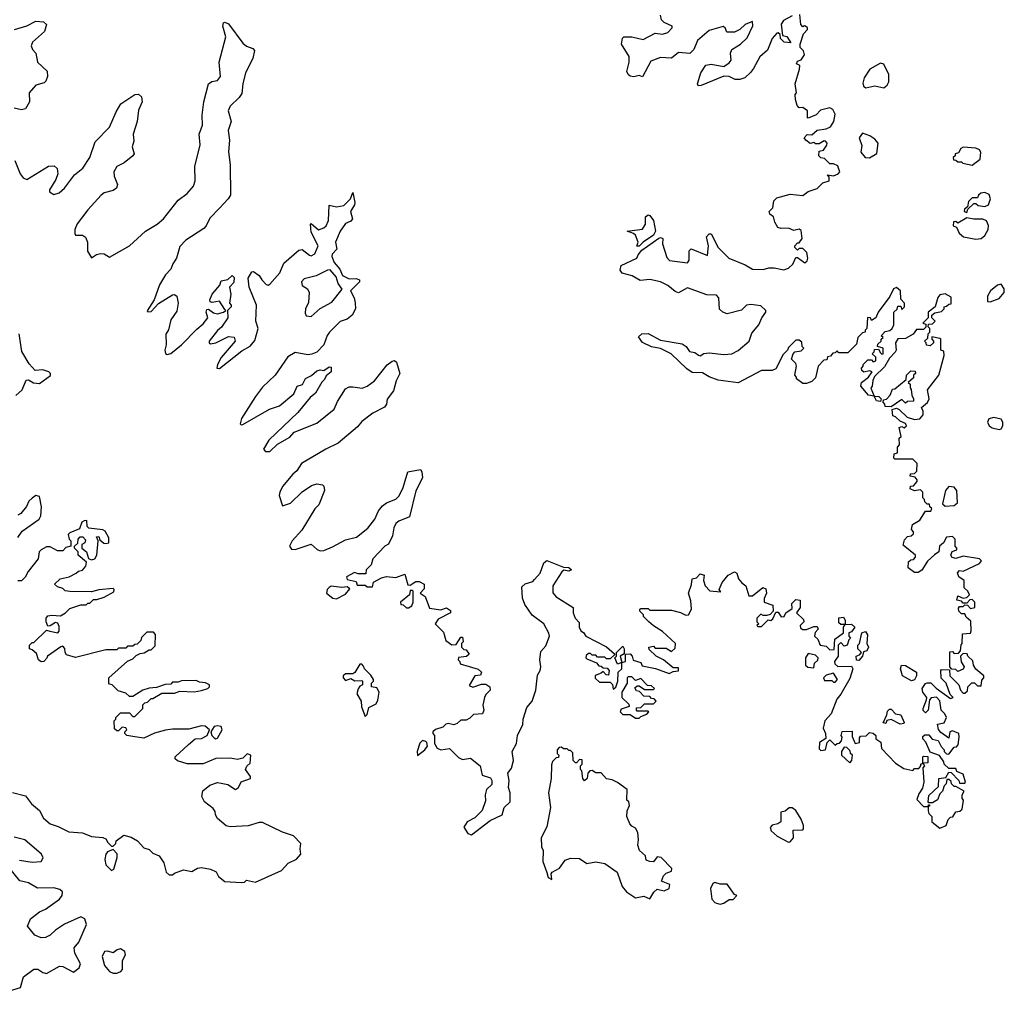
# Model space of a CAD drawing. Extents: x 2601477 to 2753313, y 449408 to 581029.
# Tile 121 of 203: x 2681486 to 2686953, y 471958 to 477360. Entities that reach past the tile are written whole.
import ezdxf

# ---------------------------------------------------------------- set-up
doc = ezdxf.new("R2010")
doc.units = 0

msp = doc.modelspace()

# ---------------------------------------------------------------- linework, layer by layer
at = {"layer": '0CON05XD'}
for points in [[(2685775, 477382.5), (2685726.7, 477355), (2685714, 477335), (2685721.7, 477271.7), (2685746.4, 477266.4), (2685768.3, 477231.7), (2685730, 477235), (2685710, 477255), (2685708.3, 477278.3), (2685697.5, 477287.5), (2685690, 477285), (2685664, 477255), (2685638.8, 477191.2), (2685595, 477153.3), (2685561.2, 477088.8), (2685543.2, 477066.8), (2685512.5, 477037.5), (2685485, 477027.5), (2685458.8, 477028.8), (2685425, 477044), (2685395, 477047.5), (2685270, 476995), (2685253.3, 476993.3), (2685250, 477005), (2685268.8, 477065), (2685295, 477108), (2685325, 477114), (2685395, 477101.2), (2685425, 477120), (2685436.2, 477135), (2685433.8, 477175), (2685441.2, 477195), (2685488.8, 477225), (2685525, 477258.8), (2685556.2, 477326.2), (2685555, 477350), (2685515, 477333.8), (2685484.3, 477305.7), (2685455, 477290.8), (2685411.7, 477291.7), (2685402.5, 477315), (2685393, 477323), (2685315, 477300.8), (2685249.2, 477245), (2685230, 477195), (2685206.8, 477173.2), (2685145, 477177.5), (2685105, 477147.1), (2685045, 477150), (2684990, 477130), (2684945, 477042.5), (2684925, 477050), (2684896.2, 477043.8), (2684875, 477046.9), (2684864.4, 477055), (2684858.1, 477071.9), (2684870, 477125), (2684870, 477155), (2684827.5, 477225), (2684833, 477257), (2684840, 477265), (2684885, 477265.7), (2684948.8, 477251.2), (2685014.4, 477285.6), (2685055, 477280), (2685085, 477289.2), (2685108.8, 477315), (2685108.8, 477325), (2685065.4, 477345.4), (2685050.3, 477360.3), (2685043.8, 477385)], [(2685079.4, 476039.4), (2685095, 476022.9), (2685195, 476010), (2685204, 476025), (2685203.9, 476076.1), (2685215, 476086.7), (2685305, 476050), (2685310, 476105), (2685300, 476155), (2685315, 476170), (2685325, 476170), (2685363.8, 476095), (2685423.8, 476035), (2685515, 475998.8), (2685555, 475974), (2685615, 475972), (2685645, 475981.2), (2685675, 475981.2), (2685729.3, 475970.7), (2685755, 475980), (2685778.3, 476001.7), (2685795, 476040), (2685805, 476040), (2685845, 476010), (2685858.3, 476021.7), (2685862.5, 476035), (2685857, 476067), (2685835, 476090), (2685815, 476090), (2685805, 476080), (2685790, 476095), (2685790, 476105), (2685805, 476120), (2685815, 476120), (2685830, 476145), (2685825, 476190), (2685815, 476196.7), (2685785, 476190), (2685755, 476202.5), (2685715, 476200), (2685696.4, 476206.4), (2685678.8, 476235), (2685672.5, 476265), (2685650.7, 476280.7), (2685647.5, 476295), (2685667.5, 476315), (2685673.3, 476355), (2685689.3, 476370.7), (2685765, 476391.2), (2685835, 476383.3), (2685865, 476406.7), (2685915, 476422.5), (2685946.4, 476453.6), (2685980, 476465), (2685980, 476485), (2685971.7, 476498.3), (2686005, 476492.5), (2686030, 476505), (2686040, 476515), (2686032.5, 476535), (2686028.3, 476548.3), (2686005, 476560), (2685985, 476560), (2685955, 476590), (2685935, 476592.5), (2685924.1, 476604.1), (2685925, 476630), (2685950, 476635), (2685967, 476663), (2685970, 476675), (2685960, 476685), (2685953, 476687), (2685925, 476670), (2685905, 476670), (2685895, 476677.5), (2685875, 476672.5), (2685850.7, 476690.7), (2685842.5, 476705), (2685858.3, 476721.7), (2685885, 476720), (2685915, 476747.5), (2685965, 476753.3), (2685987.5, 476765), (2686007.5, 476795), (2686013.3, 476835), (2686001.7, 476861.7), (2685985, 476870), (2685933, 476857), (2685908.3, 476831.7), (2685865, 476812.5), (2685860, 476815), (2685860, 476855), (2685835, 476872.5), (2685815, 476870), (2685803, 476883), (2685793, 476917), (2685792.5, 476945), (2685800, 476955), (2685792.5, 477005), (2685816.7, 477085), (2685817.5, 477105), (2685800, 477115), (2685805, 477130), (2685825, 477137.5), (2685843.3, 477165), (2685838.3, 477188.3), (2685820, 477205), (2685820, 477225), (2685838.3, 477281.7), (2685860, 477305), (2685860, 477315), (2685850, 477325), (2685843, 477327), (2685835, 477320), (2685823, 477333), (2685818.3, 477388.3)], [(2681456.2, 477306.2), (2681525, 477326.7), (2681575, 477352.2), (2681618.3, 477348.3), (2681634.2, 477334.2), (2681623.3, 477295), (2681557.8, 477235), (2681550, 477215), (2681557.1, 477195), (2681575.7, 477175), (2681584.6, 477124.6), (2681637.8, 477075), (2681639.5, 477045), (2681631.5, 477018.5), (2681621.2, 477008.8), (2681575, 476996.4), (2681538.1, 476955), (2681540, 476905), (2681518.6, 476865), (2681495, 476859.6), (2681455, 476868.8)], [(2681459.1, 476579.1), (2681488.2, 476505), (2681505, 476481.4), (2681525, 476471.9), (2681645, 476547.5), (2681678.1, 476548.1), (2681693.1, 476533.1), (2681697.5, 476505), (2681687.4, 476472.6), (2681651.4, 476415), (2681651.9, 476405), (2681675, 476389.1), (2681705, 476398.1), (2681735.3, 476424.7), (2681790.9, 476499.1), (2681836.5, 476535), (2681874.4, 476595), (2681905, 476682), (2681985, 476764.2), (2682021.2, 476848.8), (2682047.6, 476892.4), (2682125, 476944.4), (2682145, 476947.1), (2682161.9, 476931.9), (2682165.6, 476905), (2682145, 476857.5), (2682138.6, 476795), (2682115.5, 476725), (2682118.8, 476685), (2682110, 476655), (2682120.8, 476615), (2682115, 476604.2), (2682065.5, 476564.5), (2682024.4, 476545), (2682009.4, 476515), (2682010.3, 476490.3), (2682028.6, 476445), (2682024.2, 476425), (2682005, 476411.4), (2681955, 476399.4), (2681938.1, 476385), (2681865, 476304), (2681805, 476225.6), (2681792.7, 476195), (2681792.3, 476172.3), (2681795, 476164), (2681835, 476164.3), (2681851.7, 476151.7), (2681861.9, 476125), (2681861.9, 476075), (2681885, 476037.5), (2681913.1, 476056.9), (2681935, 476062.5), (2681955, 476060), (2681985, 476042), (2682095, 476104.3), (2682183.6, 476186.4), (2682250, 476225), (2682285, 476254), (2682365, 476358), (2682415, 476394.2), (2682450.8, 476435), (2682459.4, 476465), (2682459.1, 476545), (2682487.8, 476665), (2682482.2, 476725), (2682501.5, 476775), (2682499.3, 476830.7), (2682509.1, 476905), (2682534, 477005), (2682553, 477017), (2682585, 477022), (2682600, 477045), (2682593.5, 477125), (2682630.8, 477265), (2682613.8, 477325), (2682617, 477343), (2682625, 477346.7), (2682645, 477336.7), (2682725, 477230), (2682745, 477214.2), (2682780.7, 477200.7), (2682789.3, 477189.3), (2682780.6, 477145), (2682740.5, 477065), (2682725.6, 477005), (2682719.8, 476950.2), (2682705, 476927.5), (2682655, 476879.2), (2682643.6, 476855), (2682660.8, 476795), (2682644.4, 476745), (2682651.7, 476691.7), (2682644.5, 476625.5), (2682654.5, 476555), (2682655.6, 476385), (2682644.2, 476365), (2682595, 476312.5), (2682542.4, 476257.6), (2682521.9, 476215), (2682508.9, 476201.1), (2682408, 476135), (2682375, 476100), (2682355.8, 476035), (2682335.8, 476005), (2682325.6, 475974.4), (2682295, 475943.8), (2682262.7, 475887.3), (2682232, 475805), (2682194, 475744), (2682197.5, 475737.5), (2682215, 475738.8), (2682255.8, 475784.2), (2682335, 475831.2), (2682345, 475833.3), (2682358.8, 475825), (2682365.8, 475785), (2682358.3, 475741.7), (2682325, 475693.3), (2682311.7, 475638.3), (2682297, 475613), (2682300, 475555), (2682292, 475525), (2682296.4, 475506.4), (2682305, 475500), (2682325, 475506.2), (2682385, 475554.2), (2682468.9, 475641.1), (2682505, 475670), (2682530, 475705), (2682521.2, 475735), (2682525, 475750), (2682535, 475752.5), (2682561.7, 475731.7), (2682585, 475726.2), (2682617.5, 475735), (2682630, 475745), (2682625, 475750), (2682595, 475797.5), (2682555, 475790), (2682543.8, 475793.8), (2682541.2, 475805), (2682554.5, 475835.5), (2682596.7, 475885), (2682605, 475910), (2682642.5, 475917.5), (2682665, 475940), (2682677.5, 475927.5), (2682675, 475900), (2682650, 475875), (2682658.8, 475835), (2682650, 475785), (2682660, 475775), (2682660, 475765), (2682640, 475745), (2682642, 475705), (2682607.3, 475652.7), (2682585, 475633.8), (2682538.8, 475575), (2682537.5, 475565), (2682545, 475560), (2682575, 475566.2), (2682645, 475601.2), (2682676.2, 475596.2), (2682682.5, 475575), (2682605, 475483.3), (2682583.8, 475445), (2682580, 475425), (2682595, 475423.3), (2682719.3, 475520.7), (2682765, 475546), (2682791.7, 475578.3), (2682810.8, 475645), (2682798, 475685), (2682800, 475775), (2682760.8, 475875), (2682754, 475925), (2682775, 475960), (2682785, 475962.5), (2682815, 475940), (2682831.2, 475915), (2682855, 475888.8), (2682865, 475886.2), (2682875, 475892), (2682930.6, 475955), (2682952.9, 476007.1), (2683035, 476080.8), (2683055, 476084), (2683095, 476051.4), (2683105, 476049.4), (2683125, 476059.2), (2683143.8, 476105), (2683105, 476180), (2683100, 476225), (2683105, 476227.5), (2683145, 476193.3), (2683175.5, 476204.5), (2683187.1, 476215), (2683200.6, 476245), (2683205, 476330), (2683245, 476320), (2683285, 476328.8), (2683323.3, 476365), (2683335, 476400), (2683346, 476345), (2683345, 476332.5), (2683323.3, 476295), (2683333.8, 476255), (2683325, 476241.2), (2683295, 476228.8), (2683265, 476186.2), (2683240, 476125), (2683246.2, 476085), (2683221.7, 476058.3), (2683218.8, 476045), (2683231.4, 476011.4), (2683263.8, 475975), (2683279.2, 475939.2), (2683315, 475921.2), (2683355, 475923.3), (2683372.5, 475915), (2683372.5, 475905), (2683322.5, 475855), (2683344, 475815), (2683348.3, 475788.3), (2683350, 475755), (2683331.2, 475718.8), (2683305, 475697.5), (2683265, 475684), (2683205.8, 475625), (2683193.5, 475606.5), (2683175.5, 475554.5), (2683135.6, 475514.4), (2683108.5, 475501.5), (2683085, 475498.9), (2683015, 475511.9), (2682975, 475487.5), (2682904.4, 475385.6), (2682835, 475318.8), (2682795, 475268), (2682716.7, 475145), (2682710, 475115), (2682715, 475110), (2682725, 475112.5), (2682872.5, 475197.5), (2682928.8, 475215), (2683008.1, 475281.9), (2683027.5, 475325), (2683056.4, 475333.6), (2683073.4, 475366.6), (2683106.8, 475383.2), (2683135, 475410), (2683155, 475416), (2683175, 475412.5), (2683205, 475432.5), (2683215, 475430), (2683216.2, 475405), (2683188.3, 475381.7), (2683178, 475362), (2683163.3, 475346.7), (2683128.8, 475285), (2683098.3, 475261.7), (2683031.2, 475178.8), (2682869.2, 475025), (2682838.8, 474975), (2682851.2, 474961.2), (2682875, 474962.5), (2682918.2, 475001.8), (2682985, 475040.8), (2683010.5, 475069.5), (2683135, 475120), (2683233, 475197), (2683249.7, 475240.3), (2683295, 475310), (2683315, 475320), (2683335, 475321.4), (2683387, 475313), (2683415, 475324.2), (2683455.8, 475355), (2683527.2, 475442.8), (2683555, 475464), (2683567.5, 475467.5), (2683578, 475458), (2683597.5, 475395), (2683575.7, 475355), (2683561.5, 475298.5), (2683527, 475253)], [(2686285, 476982.5), (2686303, 476997), (2686312.5, 477015), (2686312.5, 477055), (2686285, 477112.5), (2686265, 477118), (2686206, 477085), (2686175, 477036.7), (2686167, 477007), (2686171.7, 476991.7), (2686185, 476982.5), (2686235, 476992.5), (2686285, 476982.5)], [(2686205, 476593.3), (2686245, 476617.5), (2686252.5, 476675), (2686235, 476696.7), (2686206.1, 476716.1), (2686165, 476730), (2686147.5, 476705), (2686161.7, 476661.7), (2686157.5, 476625), (2686180, 476595), (2686205, 476593.3)], [(2686775, 476552.5), (2686820, 476585), (2686822.5, 476625), (2686815, 476636.7), (2686795, 476647.5), (2686725, 476652.5), (2686712.5, 476645), (2686698.3, 476621.7), (2686680, 476615), (2686680, 476605), (2686670, 476595), (2686671.7, 476581.7), (2686685, 476580), (2686695, 476570), (2686715, 476570), (2686723, 476563), (2686775, 476552.5)], [(2686745, 476290), (2686751.7, 476308.3), (2686785, 476340), (2686795, 476340), (2686808.3, 476328.3), (2686845, 476323.3), (2686865, 476332.5), (2686876, 476366), (2686869.3, 476389.3), (2686845, 476400), (2686823.6, 476396.4), (2686810, 476385), (2686805, 476370), (2686775, 476370), (2686755, 476350), (2686748.3, 476321.7), (2686733, 476307), (2686730, 476295), (2686745, 476290)], [(2684925, 476102.5), (2684912.5, 476102.5), (2684920, 476125), (2684905, 476162.5), (2684895, 476172.5), (2684860, 476185), (2684945, 476197.5), (2684960, 476225), (2684961.2, 476265), (2684975, 476276.7), (2684985, 476273.3), (2685006.2, 476245), (2685016.7, 476185), (2685006, 476164), (2684947.5, 476125), (2684925, 476102.5)], [(2686795, 476141.4), (2686825, 476144.4), (2686845, 476161.4), (2686864.3, 476195), (2686865, 476217.5), (2686853.6, 476243.6), (2686835, 476252.5), (2686785, 476252.5), (2686745, 476260), (2686695, 476230), (2686685, 476240), (2686671.7, 476238.3), (2686670, 476215), (2686688.3, 476208.3), (2686703.3, 476175), (2686727.5, 476155), (2686795, 476141.4)], [(2686506.7, 473125), (2686498.8, 473091.2), (2686479.3, 473060.7), (2686468.3, 473028.3), (2686505, 472990), (2686530, 472990), (2686531.7, 472998.3), (2686538.3, 472998.3), (2686538.3, 472991.7), (2686530, 472990), (2686530, 472965), (2686535, 472950), (2686550, 472935), (2686550, 472905), (2686595, 472870), (2686630, 472885), (2686641.7, 472918.3), (2686655, 472930), (2686668.3, 472931.7), (2686685, 472960), (2686707, 472963), (2686720, 472975), (2686727.5, 473025), (2686720, 473035), (2686720, 473055), (2686730, 473075), (2686685, 473100), (2686675, 473100), (2686660, 473115), (2686658.3, 473128.3), (2686645, 473140), (2686635, 473140), (2686630, 473115), (2686620, 473105), (2686610, 473075), (2686595, 473060), (2686583, 473027), (2686555, 473010), (2686535, 473010), (2686530, 473015), (2686535, 473050), (2686588.3, 473101.7), (2686590, 473145), (2686628.3, 473151.7), (2686645, 473180), (2686658.3, 473178.3), (2686700, 473135), (2686705, 473120), (2686735, 473120), (2686737.5, 473125), (2686725, 473170), (2686690, 473185), (2686685, 473200), (2686645, 473200), (2686620, 473225), (2686618.3, 473238.3), (2686593, 473273), (2686541.7, 473291.7), (2686517, 473347), (2686500, 473365), (2686501.7, 473378.3), (2686512.5, 473387.5), (2686535, 473387.5), (2686553, 473363), (2686586.4, 473356.4), (2686603, 473323), (2686620, 473305), (2686620, 473295), (2686631.7, 473281.7), (2686645, 473280), (2686675, 473320), (2686688.3, 473321.7), (2686697.5, 473332.5), (2686702.5, 473375), (2686700, 473395), (2686665, 473410), (2686650, 473405), (2686645, 473370), (2686600.7, 473400.7), (2686588.3, 473418.3), (2686583, 473447), (2686620, 473455), (2686632.5, 473485), (2686622.5, 473505), (2686602.5, 473525), (2686596, 473576), (2686576.4, 473596.4), (2686547.5, 473592.5), (2686538.3, 473581.7), (2686530, 473525), (2686515, 473510), (2686503, 473523), (2686502.5, 473535), (2686521.7, 473581.7), (2686522.5, 473595), (2686500, 473625), (2686497.5, 473645), (2686515, 473672.5), (2686525, 473677.5), (2686545, 473677.5), (2686575, 473647.5), (2686655, 473590), (2686670, 473595), (2686652.5, 473612.5), (2686630, 473675), (2686603, 473703), (2686600, 473745), (2686605, 473750), (2686648.3, 473748.3), (2686650, 473715), (2686700, 473665), (2686710, 473635), (2686725, 473620), (2686735, 473620), (2686748.3, 473631.7), (2686750, 473655), (2686773, 473677), (2686787, 473677), (2686805, 473660), (2686825, 473660), (2686828.3, 473691.7), (2686840, 473705), (2686840, 473715), (2686795, 473752.5), (2686782.5, 473775), (2686778.3, 473798.3), (2686750, 473825), (2686747, 473837), (2686725, 473840), (2686710, 473825), (2686713, 473793), (2686730, 473765), (2686725, 473752.5), (2686695, 473740), (2686685, 473750), (2686661.7, 473751.7), (2686650, 473765), (2686651.7, 473848.3), (2686665, 473850), (2686675, 473840), (2686698.3, 473841.7), (2686710, 473855), (2686713, 473887), (2686720, 473895), (2686721.7, 473948.3), (2686765, 473952.5), (2686770, 473965), (2686768.3, 474018.3), (2686741.7, 474041.7), (2686735, 474060), (2686715, 474060), (2686700, 474075), (2686698.3, 474091.7), (2686705, 474100), (2686725, 474100), (2686735, 474110), (2686748.3, 474108.3), (2686765, 474090), (2686790, 474095), (2686790, 474125), (2686775, 474140), (2686761.7, 474138.3), (2686745, 474120), (2686725, 474120), (2686715, 474130), (2686690, 474135), (2686695, 474160), (2686725, 474147.5), (2686745, 474150), (2686760, 474165), (2686750, 474185), (2686730, 474205), (2686730, 474245), (2686700, 474265), (2686692.5, 474287.5), (2686705, 474300), (2686725, 474297.5), (2686815, 474340), (2686827.5, 474355), (2686816.1, 474366.1), (2686725, 474380), (2686685, 474367.5), (2686663.6, 474373.6), (2686656.7, 474385), (2686663.3, 474406.7), (2686690, 474415), (2686690, 474425), (2686680, 474435), (2686680, 474475), (2686665, 474490), (2686632.5, 474485), (2686616.4, 474453.6), (2686593.8, 474436.2), (2686590, 474405), (2686565, 474387.5), (2686527, 474353), (2686495, 474302.5), (2686475, 474290), (2686455, 474290), (2686420, 474315), (2686421.7, 474348.3), (2686435, 474360), (2686448.3, 474361.7), (2686460, 474375), (2686460, 474385), (2686391.7, 474441.7), (2686398.3, 474471.7), (2686415, 474490), (2686437, 474493), (2686450, 474505), (2686450, 474515), (2686438.3, 474528.3), (2686443.6, 474556.4), (2686485, 474580), (2686515, 474630), (2686545, 474630), (2686550, 474645), (2686540, 474655), (2686538.3, 474668.3), (2686525, 474670), (2686511.7, 474681.7), (2686510, 474695), (2686500, 474705), (2686500, 474735), (2686488.3, 474748.3), (2686455, 474742.5), (2686430, 474755), (2686431.7, 474768.3), (2686448.3, 474771.7), (2686470, 474795), (2686470, 474805), (2686458.3, 474818.3), (2686430, 474825), (2686431.7, 474838.3), (2686455, 474840), (2686468.3, 474851.7), (2686470, 474895), (2686445, 474920), (2686345, 474920), (2686340, 474925), (2686341.7, 474948.3), (2686360, 474955), (2686360, 474985), (2686371.7, 474998.3), (2686370, 475035), (2686380, 475045), (2686370, 475095), (2686385, 475100), (2686397, 475093), (2686410, 475105), (2686405, 475117.5), (2686375, 475130), (2686350, 475155), (2686335, 475160), (2686330, 475195), (2686355, 475202.5), (2686370, 475195), (2686413, 475153), (2686455, 475138.8), (2686485, 475143.3), (2686503.3, 475165), (2686503.3, 475185), (2686493.3, 475206.7), (2686525.9, 475234.1), (2686536.1, 475253.9), (2686527.5, 475305), (2686590, 475385), (2686620, 475495), (2686618.3, 475518.3), (2686600, 475525), (2686600, 475585), (2686595, 475590), (2686551.7, 475598.3), (2686550, 475585), (2686560, 475575), (2686560, 475565), (2686541.7, 475548.3), (2686521.7, 475551.7), (2686520, 475565), (2686510, 475575), (2686528.3, 475591.7), (2686530, 475615), (2686540, 475625), (2686540, 475645), (2686530, 475655), (2686531.7, 475668.3), (2686555, 475670), (2686570, 475685), (2686550, 475705), (2686551.7, 475718.3), (2686568.3, 475731.7), (2686605, 475740), (2686620, 475755), (2686620, 475765), (2686631.7, 475768.3), (2686645, 475780), (2686658.3, 475781.7), (2686658.3, 475818.3), (2686625, 475837.5), (2686595, 475832.5), (2686583.6, 475816.4), (2686570, 475765), (2686530, 475735), (2686530, 475705), (2686500, 475675), (2686518.3, 475668.3), (2686518.3, 475651.7), (2686505, 475640), (2686465, 475640), (2686446.7, 475613.3), (2686405, 475590), (2686361.7, 475588.3), (2686350, 475565), (2686352.5, 475525), (2686347, 475513), (2686315, 475480), (2686288.3, 475431.7), (2686231.7, 475378.3), (2686223, 475357), (2686220, 475325), (2686213, 475313), (2686230, 475270), (2686257, 475267), (2686270, 475255), (2686265, 475240), (2686243.6, 475243.6), (2686230, 475270), (2686200, 475275), (2686157.5, 475325), (2686160, 475345), (2686200, 475375), (2686220, 475405), (2686205, 475410), (2686173, 475403), (2686161.7, 475411.7), (2686160, 475425), (2686170, 475435), (2686170, 475445), (2686195, 475470), (2686215, 475470), (2686225, 475460), (2686240, 475465), (2686240, 475485), (2686220, 475505), (2686230, 475515), (2686231.7, 475528.3), (2686255, 475530), (2686265, 475510), (2686273, 475503), (2686280, 475505), (2686280, 475535), (2686250, 475545), (2686251.7, 475558.3), (2686270, 475575), (2686270, 475585), (2686280, 475595), (2686270, 475605), (2686291.7, 475628.3), (2686317, 475633), (2686330, 475645), (2686340, 475665), (2686340, 475735), (2686358.3, 475751.7), (2686361.7, 475768.3), (2686378.3, 475768.3), (2686385, 475750), (2686400, 475765), (2686400, 475785), (2686378.3, 475808.3), (2686377.5, 475855), (2686355, 475872.5), (2686337.5, 475865), (2686317, 475823), (2686253.8, 475735), (2686240, 475705), (2686215, 475690), (2686210, 475705), (2686193.6, 475706.4), (2686190, 475645), (2686180, 475635), (2686180, 475625), (2686165, 475620), (2686140, 475595), (2686131.7, 475558.3), (2686120, 475545), (2686085, 475510), (2686035, 475510), (2686025, 475520), (2686015, 475510), (2686001.7, 475508.3), (2685988.3, 475491.7), (2685971.7, 475488.3), (2685968.3, 475471.7), (2685951.7, 475468.3), (2685920, 475435), (2685905, 475370), (2685885, 475350), (2685855, 475340), (2685835, 475340), (2685800, 475365), (2685800, 475375), (2685790, 475385), (2685800, 475435), (2685795, 475450), (2685772.5, 475475), (2685780, 475505), (2685790, 475515), (2685825, 475520), (2685840, 475535), (2685830, 475545), (2685828.3, 475568.3), (2685815, 475580), (2685795, 475580), (2685755, 475540), (2685750, 475525), (2685725, 475500), (2685685, 475420), (2685665, 475412.5), (2685605, 475411.2), (2685475, 475343.3), (2685365, 475358.8), (2685315, 475376.7), (2685278.3, 475398.3), (2685220.5, 475400.5), (2685190.5, 475420.5), (2685104.1, 475504.1), (2685045, 475533.3), (2684993.6, 475543.6), (2684945, 475567.5), (2684921.7, 475598.3), (2684940, 475615), (2684975, 475616.7), (2685045, 475580), (2685165, 475560), (2685187.5, 475545), (2685205, 475517.5), (2685235, 475511.2), (2685255, 475496.7), (2685265, 475493.8), (2685283.9, 475506.1), (2685315, 475510), (2685395, 475500), (2685440, 475505), (2685475, 475523.3), (2685535.8, 475574.2), (2685551.7, 475618.3), (2685590, 475665), (2685606.4, 475703.6), (2685630, 475735), (2685630, 475745), (2685601.7, 475771.7), (2685545, 475778.8), (2685522.5, 475775), (2685493.9, 475746.1), (2685415, 475726.2), (2685390, 475735), (2685371.7, 475751.7), (2685367.5, 475815), (2685355, 475830), (2685301.7, 475831.7), (2685195, 475871.4), (2685143.9, 475843.9), (2685125, 475850), (2685085, 475884), (2685043.3, 475905), (2684985, 475916.9), (2684931.7, 475911.7), (2684886.6, 475936.6), (2684832, 475952), (2684819.3, 475969.3), (2684826, 475994), (2684912.5, 476035), (2684920, 476055), (2684940.5, 476079.5), (2685035, 476146.7), (2685045, 476150), (2685057.5, 476145), (2685056, 476115), (2685079.4, 476039.4)], [(2683105, 475712.5), (2683154.5, 475755.5), (2683218.6, 475791.4), (2683277, 475863), (2683254.2, 475895), (2683242.5, 475932.5), (2683210, 475970), (2683195, 475968.6), (2683132.4, 475937.6), (2683065, 475920.8), (2683050.8, 475905), (2683054.4, 475884.4), (2683083.8, 475865), (2683094, 475845), (2683090.3, 475789.7), (2683072.5, 475755), (2683070.3, 475730.3), (2683077.5, 475715), (2683105, 475712.5)], [(2686875, 475792.5), (2686925, 475812.5), (2686953.3, 475845), (2686952, 475865), (2686935, 475891.2), (2686915, 475886.2), (2686877.5, 475855), (2686860, 475825), (2686860, 475795), (2686875, 475792.5)], [(2681465, 475272.5), (2681500, 475305), (2681521.7, 475358.3), (2681535, 475360), (2681563, 475343), (2681595, 475340), (2681656.1, 475383.9), (2681657.5, 475395), (2681647.5, 475405), (2681615, 475415.8), (2681571.7, 475411.7), (2681539.3, 475449.3), (2681497.8, 475517.8), (2681482.5, 475615)], [(2686325, 475210), (2686291.7, 475211.7), (2686290, 475225), (2686280, 475235), (2686281.7, 475248.3), (2686298.3, 475251.7), (2686320, 475275), (2686331.7, 475308.3), (2686345, 475310), (2686408.3, 475361.7), (2686410, 475385), (2686435, 475410), (2686458.3, 475408.3), (2686460, 475395), (2686450, 475385), (2686448.3, 475371.7), (2686420, 475345), (2686430, 475335), (2686430, 475315), (2686437, 475307), (2686440, 475275), (2686450, 475255), (2686448.3, 475241.7), (2686415, 475240), (2686405, 475230), (2686385, 475250), (2686325, 475210)], [(2683527, 475253), (2683522, 475225), (2683512, 475208), (2683446.7, 475175), (2683385, 475128.8), (2683362.1, 475097.9), (2683255, 475008), (2683185, 474975.5), (2683050.8, 474895), (2683025.5, 474854.5), (2683002, 474835), (2682945, 474767.5), (2682930, 474735), (2682927, 474717), (2682945, 474660), (2682990, 474675), (2683055, 474737.5), (2683106.4, 474773.6), (2683135, 474782.5), (2683167, 474777), (2683175, 474770), (2683177.5, 474745), (2683147.5, 474665), (2683125, 474643.3), (2683053.3, 474525), (2682998.8, 474465), (2682983.3, 474435), (2682995, 474420), (2683015, 474416.7), (2683105, 474447.5), (2683137, 474417), (2683155, 474410), (2683175, 474412), (2683222, 474432), (2683295, 474470.8), (2683356.7, 474485), (2683418.8, 474535), (2683458.6, 474585), (2683478.5, 474631.5), (2683500.3, 474659.7), (2683523, 474677), (2683575, 474697.5), (2683592.9, 474715), (2683615, 474762.5), (2683640.7, 474849.3), (2683711.7, 474861.7), (2683719.3, 474849.3), (2683723.3, 474815), (2683685, 474742.5), (2683650.5, 474599.5), (2683591.2, 474575), (2683575, 474561.2), (2683563.2, 474536.8), (2683556, 474494), (2683533.3, 474446.7), (2683513.3, 474435), (2683446.7, 474365), (2683437.5, 474332.5), (2683410, 474305), (2683408.3, 474281.7), (2683365, 474282.5), (2683345, 474290), (2683300, 474265), (2683305, 474250), (2683355, 474240), (2683360, 474220), (2683405, 474220), (2683415, 474210), (2683445, 474210), (2683450, 474235), (2683495, 474260), (2683523.3, 474266.7), (2683575, 474262.5), (2683625, 474280), (2683641.7, 474221.7), (2683655, 474220), (2683665, 474227.5), (2683685, 474240), (2683705, 474240), (2683732.5, 474225), (2683731.7, 474198.3), (2683710, 474175), (2683737, 474157), (2683761.7, 474091.7), (2683825, 474082.5), (2683855, 474092.5), (2683878.3, 474078.3), (2683877.5, 474065), (2683809.3, 474030.7), (2683793.3, 474005), (2683838.3, 473958.3), (2683852.7, 473912.7), (2683885, 473887.5), (2683910, 473890), (2683935, 473930), (2683945, 473930), (2683947.5, 473905), (2683940, 473895), (2683940, 473875), (2683951.7, 473861.7), (2683965, 473860), (2683982.5, 473835), (2683967, 473823), (2683921.7, 473818.3), (2683920, 473805), (2683930, 473795), (2683931.7, 473781.7), (2684031.7, 473751.7), (2684050, 473735), (2684045, 473720), (2684013.6, 473716.4), (2683981.7, 473661.7), (2684003, 473653), (2684050.7, 473669.3), (2684075, 473670), (2684096.7, 473655), (2684097.5, 473635), (2684075, 473612.5), (2684066.7, 473595), (2684057, 473553), (2684062.5, 473525), (2684056.4, 473503.6), (2684005, 473500), (2683985, 473480), (2683965, 473470), (2683935, 473470), (2683915, 473450), (2683897, 473443), (2683865, 473450), (2683853, 473447), (2683835, 473430), (2683795, 473417.5), (2683780, 473405), (2683780, 473395), (2683790, 473385), (2683788.8, 473338.8), (2683803.6, 473313.6), (2683825, 473304.4), (2683872.5, 473312.5), (2683921.7, 473261.7), (2683945, 473250), (2683988.3, 473258.3), (2684043.3, 473215), (2684053.6, 473163.6), (2684099.3, 473149.3), (2684107.5, 473135), (2684107.5, 473112.5), (2684077.5, 473085), (2684070, 473055), (2684071.7, 473021.7), (2684053, 472967), (2684013.6, 472926.4), (2683970, 472905), (2683952.5, 472875), (2683975, 472840), (2683995, 472832.5), (2684098.8, 472911.2), (2684165, 472944), (2684175.9, 472984.1), (2684208.8, 473015), (2684210, 473065), (2684200, 473095), (2684204, 473135), (2684196, 473174), (2684216.6, 473203.4), (2684228.8, 473245), (2684221.2, 473295), (2684245, 473340), (2684250, 473385), (2684280, 473445), (2684282.5, 473475), (2684301.2, 473538.8), (2684331.2, 473575), (2684351.2, 473635), (2684360.7, 473719.3), (2684375.8, 473745), (2684379.2, 473765), (2684374, 473805), (2684379.2, 473850.8), (2684408.3, 473881.7), (2684427.5, 473935), (2684425, 473952.5), (2684396.2, 474005), (2684331.7, 474051.7), (2684291.7, 474111.7), (2684277, 474147), (2684275, 474210), (2684293, 474227), (2684335, 474240), (2684345, 474250), (2684376, 474285), (2684396.4, 474343.6), (2684413, 474357), (2684505, 474320), (2684535, 474317.5), (2684550, 474305), (2684535, 474297.5), (2684508.3, 474301.7), (2684497, 474293), (2684446.7, 474215), (2684447, 474177), (2684464.2, 474154.2), (2684560, 474095), (2684560, 474065), (2684570, 474035), (2684591.7, 474011.7), (2684592.5, 473985), (2684602.5, 473965), (2684616.7, 473956.7), (2684630, 473935), (2684745, 473877.5), (2684788.3, 473838.3), (2684788.3, 473831.7), (2684765, 473810), (2684745, 473810), (2684735, 473820), (2684695, 473820), (2684685, 473830), (2684665, 473830), (2684655, 473840), (2684645, 473840), (2684631.7, 473828.3), (2684630, 473815), (2684635, 473810), (2684688.3, 473788.3), (2684701.7, 473771.7), (2684715, 473770), (2684725, 473760), (2684748.3, 473758.3), (2684760, 473745), (2684755, 473720), (2684741.7, 473721.7), (2684725, 473740), (2684715, 473730), (2684681.7, 473718.3), (2684681.7, 473701.7), (2684705, 473680), (2684765, 473680), (2684777, 473667), (2684781.7, 473641.7), (2684797, 473653), (2684807.5, 473685), (2684810, 473735), (2684830, 473755), (2684830, 473790), (2684805, 473780), (2684790, 473815), (2684800, 473825), (2684800, 473845), (2684835, 473880), (2684842.5, 473865), (2684841.7, 473838.3), (2684820, 473825), (2684830, 473790), (2684850, 473795), (2684850, 473835), (2684875, 473837.5), (2684887.5, 473825), (2684891.7, 473801.7), (2684935, 473790), (2684941.7, 473771.7), (2685017, 473757), (2685091.7, 473728.3), (2685115, 473740), (2685145, 473742.5), (2685145, 473760), (2685115, 473760), (2685060, 473805), (2685020, 473825), (2684981.7, 473861.7), (2684980, 473875), (2685005, 473880), (2685015, 473870), (2685075, 473870), (2685105, 473850), (2685125, 473870), (2685127.5, 473895), (2685055, 473962.5), (2685005, 473992.5), (2684980, 474015), (2684950, 474045), (2684950, 474055), (2684930, 474075), (2684930, 474085), (2684935, 474090), (2684975, 474090), (2684985, 474080), (2685105, 474080), (2685155, 474067.5), (2685185, 474052.5), (2685200, 474055), (2685216.7, 474085), (2685213, 474133), (2685200, 474175), (2685217, 474223), (2685220, 474255), (2685245, 474260), (2685265, 474282.5), (2685287.5, 474275), (2685282.5, 474245), (2685292.5, 474215), (2685318.3, 474188.3), (2685378.3, 474181.7), (2685370, 474195), (2685386.4, 474233.6), (2685420, 474275), (2685455, 474292.5), (2685467.5, 474285), (2685477.5, 474255), (2685495, 474232.5), (2685517.5, 474215), (2685535, 474160), (2685555, 474160), (2685613, 474207), (2685628.3, 474198.3), (2685632.5, 474175), (2685620, 474145), (2685620, 474125), (2685668.3, 474108.3), (2685670, 474075), (2685653, 474057), (2685635, 474050), (2685615, 474050), (2685601.7, 474058.3), (2685580, 474035), (2685580, 474015), (2685590, 474005), (2685580, 473995), (2685585, 473990), (2685605, 473990), (2685642.5, 474027.5), (2685657.5, 474022.5), (2685668.3, 474031.7), (2685685, 474070), (2685698.3, 474068.3), (2685715, 474042.5), (2685730, 474045), (2685740, 474065), (2685775, 474090), (2685773, 474117), (2685795, 474140), (2685820, 474135), (2685820, 474095), (2685800, 474065), (2685838.3, 474028.3), (2685840, 474015), (2685835, 474010), (2685820, 473995), (2685821.7, 473981.7), (2685833, 473973), (2685855, 473972.5), (2685895, 473990), (2685915, 473990), (2685920, 473975), (2685903, 473957), (2685900, 473935), (2685918.3, 473918.3), (2685930, 473885), (2685965, 473880), (2685985, 473860), (2686008.3, 473861.7), (2686011.7, 473918.3), (2686060, 473955), (2686060, 473985), (2686070, 474000), (2686045, 474000), (2686035, 474010), (2686035, 474037.5), (2686060.7, 474040.7), (2686070, 474025), (2686070, 474000), (2686105, 474003.3), (2686122.5, 473985), (2686105, 473960), (2686090, 473955), (2686090, 473935), (2686100, 473925), (2686090, 473915), (2686080, 473885), (2686065, 473880), (2686045, 473900), (2686030, 473885), (2686030, 473825), (2686010, 473795), (2686011.7, 473781.7), (2686028.3, 473768.3), (2686105, 473770), (2686112.5, 473755), (2686095, 473700), (2686046.1, 473613.9), (2686022.5, 473585), (2685992.5, 473505), (2685956.7, 473465), (2685946.7, 473425), (2685960, 473395), (2685961.7, 473368.3), (2685927.5, 473345), (2685925, 473310), (2685935, 473300), (2685960, 473305), (2685970, 473345), (2685985, 473360), (2686015, 473330), (2686025, 473340), (2686038.3, 473341.7), (2686050, 473355), (2686052.5, 473375), (2686047.5, 473385), (2686053, 473407), (2686108.3, 473408.3), (2686108.3, 473378.3), (2686125, 473340), (2686150, 473345), (2686148.3, 473371.7), (2686155, 473380), (2686187, 473383), (2686205, 473400), (2686225, 473397.5), (2686240, 473385), (2686240, 473365), (2686267, 473347), (2686271.7, 473311.7), (2686350, 473230), (2686395, 473200), (2686445, 473190), (2686455, 473200), (2686478.3, 473201.7), (2686490, 473215), (2686490, 473225), (2686500, 473230), (2686500, 473265), (2686505, 473270), (2686528.3, 473268.3), (2686528.3, 473231.7), (2686500, 473230), (2686510, 473215), (2686500, 473205), (2686506.7, 473125)], [(2686925, 475084.2), (2686935, 475088), (2686945.5, 475105), (2686945.4, 475125.4), (2686935, 475142), (2686895, 475151.4), (2686867.3, 475142.7), (2686860, 475125), (2686868.8, 475105), (2686885, 475094), (2686925, 475084.2)], [(2686625, 474657.5), (2686675, 474662.5), (2686693, 474677), (2686690, 474745), (2686675, 474763.3), (2686645, 474766.7), (2686626.7, 474745), (2686610.7, 474670.7), (2686625, 474657.5)], [(2681475, 474483.3), (2681500, 474520), (2681593.8, 474585), (2681604, 474605), (2681606.7, 474655), (2681595, 474712.5), (2681575, 474716.7), (2681555, 474703.3), (2681536.2, 474685), (2681524.1, 474655.9), (2681493, 474617), (2681475, 474607.5)], [(2683047.5, 472725), (2683042.5, 472755), (2683047.5, 472785), (2683007, 472827), (2682945, 472847.5), (2682835, 472900), (2682815, 472900), (2682755, 472882.5), (2682655, 472877.5), (2682633, 472883), (2682583.6, 472923.6), (2682573, 472943), (2682571.7, 472961.7), (2682559.3, 472979.3), (2682512.5, 473015), (2682497.5, 473045), (2682503, 473077), (2682541.7, 473108.3), (2682585, 473123.3), (2682605, 473120), (2682641.7, 473111.7), (2682685, 473083.8), (2682700, 473095), (2682715, 473126.7), (2682767.5, 473145), (2682767, 473157), (2682740, 473195), (2682747, 473213), (2682765, 473230), (2682770, 473275), (2682748.3, 473281.7), (2682725, 473257.5), (2682695, 473250), (2682655, 473258), (2682574.1, 473255.9), (2682505, 473227.5), (2682415, 473227.5), (2682363, 473243), (2682350, 473255), (2682350, 473265), (2682422.5, 473335), (2682460, 473365), (2682495, 473366.7), (2682527.5, 473385), (2682540, 473415), (2682515, 473435.8), (2682495, 473436.9), (2682425, 473420), (2682335, 473420), (2682295, 473413.3), (2682233.6, 473396.4), (2682175, 473370), (2682125, 473377.5), (2682080, 473385), (2682070, 473395), (2682070, 473405), (2682080, 473415), (2682075, 473427.5), (2682055, 473430), (2682035, 473410), (2682025, 473410), (2682011.7, 473421.7), (2682010, 473465), (2682020, 473475), (2682020, 473485), (2682045, 473510), (2682095, 473510), (2682115, 473490), (2682125, 473490), (2682170, 473535), (2682170, 473555), (2682180, 473565), (2682195, 473570), (2682215, 473590), (2682225, 473590), (2682275, 473620), (2682345, 473620), (2682375, 473630), (2682455, 473627.5), (2682495, 473633.3), (2682530, 473645), (2682540, 473655), (2682540, 473665), (2682517, 473677), (2682485, 473680), (2682465, 473690), (2682385, 473687.5), (2682365, 473680), (2682335, 473680), (2682325, 473670), (2682293, 473667), (2682245, 473650), (2682205, 473647.5), (2682170, 473635), (2682115, 473600), (2682095, 473600), (2682075, 473620), (2682033, 473633), (2682000, 473665), (2681985, 473670), (2681980, 473675), (2681980, 473705), (2682085, 473797.5), (2682115, 473810), (2682131.7, 473828.3), (2682155, 473840), (2682177, 473843), (2682205, 473860), (2682215, 473860), (2682238.3, 473881.7), (2682240, 473945), (2682228.3, 473958.3), (2682191.7, 473958.3), (2682161.7, 473928.3), (2682158.3, 473911.7), (2682138.3, 473891.7), (2682125, 473890), (2682115, 473880), (2682085, 473880), (2682075, 473870), (2682035, 473870), (2682025, 473860), (2681965, 473860), (2681795, 473817.5), (2681745, 473832.5), (2681737.5, 473845), (2681737, 473867), (2681725, 473880), (2681715, 473877.5), (2681640, 473825), (2681637, 473813), (2681620, 473795), (2681605, 473792.5), (2681590, 473805), (2681579.3, 473839.3), (2681555, 473860), (2681540, 473865), (2681540, 473885), (2681555, 473900), (2681565, 473900), (2681635, 473970), (2681654, 473964), (2681697.5, 473955), (2681705.6, 473964.4), (2681705, 473990), (2681697.5, 474007.5), (2681685, 474011.2), (2681655, 473992.5), (2681641.7, 473991.7), (2681632.5, 474015), (2681632.5, 474035), (2681641.7, 474048.3), (2681665, 474053.3), (2681711.7, 474048.3), (2681740, 474065), (2681765, 474090), (2681825, 474110), (2681855, 474110), (2681865, 474120), (2681875, 474120), (2681895, 474140), (2681915, 474140), (2681955, 474152.5), (2682008.3, 474181.7), (2682010, 474195), (2682005, 474200), (2681925, 474192.5), (2681885, 474182.5), (2681765, 474183.3), (2681738.3, 474188.3), (2681725, 474200), (2681695, 474210), (2681680, 474225), (2681710, 474255), (2681760, 474265), (2681800, 474285), (2681812.5, 474297.5), (2681835, 474302.5), (2681853.3, 474325), (2681857.5, 474347.5), (2681810, 474385), (2681810, 474405), (2681790, 474425), (2681790, 474435), (2681808.3, 474451.7), (2681810, 474475), (2681821.7, 474488.3), (2681837, 474487), (2681851.7, 474471.7), (2681847.5, 474455), (2681830, 474445), (2681830, 474425), (2681857.5, 474405), (2681867, 474367), (2681885, 474360), (2681903.9, 474366.1), (2681913.8, 474385), (2681922.5, 474465), (2681911.7, 474488.3), (2681925, 474490), (2681931.7, 474471.7), (2681953, 474453), (2681965, 474450), (2681980, 474455), (2681981.7, 474481.7), (2681960, 474520), (2681947, 474527), (2681870, 474535), (2681860, 474545), (2681858.3, 474578.3), (2681843, 474577), (2681831.7, 474568.3), (2681818.3, 474531.7), (2681765, 474510), (2681755, 474500), (2681760, 474475), (2681770, 474465), (2681770, 474435), (2681741.7, 474428.3), (2681725, 474410), (2681695, 474410), (2681655, 474432.5), (2681635, 474432.5), (2681605, 474416), (2681594, 474405), (2681587.5, 474365), (2681533.8, 474295), (2681516.2, 474263.8), (2681496.4, 474243.6), (2681475, 474242.5)], [(2683245, 474143.3), (2683295, 474170), (2683318.3, 474198.3), (2683305, 474210), (2683275, 474206.7), (2683215, 474213.3), (2683203.9, 474206.1), (2683192.5, 474195), (2683190, 474175), (2683225, 474147.5), (2683245, 474143.3)], [(2683633, 474093), (2683645, 474093.3), (2683662.5, 474105), (2683670, 474125), (2683670, 474185), (2683665, 474190), (2683655, 474190), (2683650, 474165), (2683600, 474125), (2683601.7, 474111.7), (2683615, 474110), (2683633, 474093)], [(2686145, 473800), (2686131.7, 473801.7), (2686130, 473825), (2686148.3, 473831.7), (2686160, 473845), (2686140, 473865), (2686140, 473885), (2686150, 473895), (2686162.5, 473955), (2686181.7, 473961.7), (2686193, 473943), (2686190, 473895), (2686200, 473875), (2686190, 473855), (2686171.7, 473848.3), (2686166.7, 473825), (2686145, 473800)], [(2685895, 473760), (2685900, 473785), (2685918.3, 473801.7), (2685920, 473815), (2685905, 473830), (2685865, 473840), (2685850, 473815), (2685850, 473775), (2685863, 473763), (2685895, 473760)], [(2683405, 473490), (2683415, 473500), (2683425, 473540), (2683465, 473560), (2683475, 473580), (2683482.5, 473625), (2683468.3, 473648.3), (2683440, 473655), (2683440, 473675), (2683450, 473685), (2683450, 473695), (2683435, 473720), (2683400, 473755), (2683395, 473770), (2683385, 473780), (2683375, 473780), (2683346.4, 473733.6), (2683335, 473727.5), (2683295, 473727.5), (2683282.5, 473715), (2683282.5, 473705), (2683295, 473690), (2683325, 473700), (2683347, 473687), (2683385, 473690), (2683390, 473685), (2683390, 473665), (2683375, 473657.5), (2683365, 473643.3), (2683358.6, 473615), (2683381.2, 473575), (2683383.6, 473543.6), (2683405, 473490)], [(2686438.3, 473688.3), (2686387.5, 473715), (2686376.7, 473755), (2686382.5, 473775), (2686405, 473773.3), (2686466.2, 473736.2), (2686466.2, 473715), (2686455, 473692.5), (2686438.3, 473688.3)], [(2684925, 473480), (2684935, 473490), (2684968.3, 473501.7), (2684980, 473515), (2684975, 473520), (2684915, 473520), (2684910, 473525), (2684911.7, 473538.3), (2684935, 473540), (2684955, 473560), (2685005, 473560), (2685020, 473575), (2685008.3, 473588.3), (2684995, 473590), (2684985, 473600), (2684951.7, 473601.7), (2684928.3, 473628.3), (2684911.7, 473631.7), (2684901.7, 473648.3), (2684915, 473660), (2684925, 473660), (2684955, 473640), (2685005, 473640), (2685010, 473645), (2684995, 473660), (2684971.7, 473661.7), (2684935, 473700), (2684905, 473690), (2684885, 473710), (2684865, 473710), (2684860, 473705), (2684860, 473675), (2684830, 473625), (2684830, 473595), (2684868.3, 473558.3), (2684870, 473545), (2684825, 473530), (2684820, 473515), (2684835, 473500), (2684875, 473500), (2684905, 473480), (2684925, 473480)], [(2686015, 473680), (2686027.5, 473695), (2686005, 473730), (2685965, 473720), (2685950, 473705), (2685955, 473690), (2685995, 473690), (2686005, 473680), (2686015, 473680)], [(2686375, 473447.5), (2686325, 473472.5), (2686301.7, 473468.3), (2686295, 473450), (2686280, 473455), (2686301.7, 473498.3), (2686305, 473520), (2686315, 473530), (2686325, 473530), (2686350, 473505), (2686378.3, 473498.3), (2686397, 473457), (2686395, 473450), (2686375, 473447.5)], [(2682575, 473366), (2682585, 473370), (2682610, 473415), (2682604, 473434), (2682585, 473438.6), (2682565, 473433.3), (2682547.5, 473405), (2682552.5, 473385), (2682565, 473371.2), (2682575, 473366)], [(2683695, 473273.3), (2683736.2, 473305), (2683750, 473325), (2683747.5, 473345), (2683740.7, 473350.7), (2683723, 473357), (2683707.7, 473342.3), (2683693.3, 473295), (2683695, 473273.3)], [(2684985, 472477.5), (2685007, 472513), (2685025, 472530), (2685065, 472522), (2685092.5, 472535), (2685096.4, 472556.4), (2685050, 472575), (2685060, 472605), (2685075, 472620), (2685105, 472630), (2685106.7, 472645), (2685047, 472707), (2685025, 472710), (2685005, 472682.5), (2684985, 472683.3), (2684965, 472692.5), (2684960, 472715), (2684927.5, 472745), (2684917.5, 472775), (2684922.5, 472805), (2684917.5, 472845), (2684905, 472870), (2684885, 472880), (2684873.9, 472893.9), (2684857.5, 472935), (2684860, 472965), (2684872.5, 472995), (2684867.5, 473015), (2684857.5, 473025), (2684860, 473085), (2684805, 473122.5), (2684775, 473137.5), (2684743.8, 473143.8), (2684715, 473177.5), (2684685, 473176.7), (2684665, 473190), (2684651.7, 473188.3), (2684640, 473175), (2684637.5, 473145), (2684623, 473133), (2684612.5, 473145), (2684607, 473187), (2684600, 473195), (2684600, 473215), (2684610, 473225), (2684608.3, 473248.3), (2684595, 473250), (2684578.3, 473231.7), (2684571.7, 473231.7), (2684560, 473245), (2684558.3, 473288.3), (2684545, 473300), (2684535, 473300), (2684525, 473310), (2684505, 473310), (2684495, 473320), (2684481.7, 473318.3), (2684470, 473305), (2684470, 473285), (2684480, 473275), (2684478.3, 473261.7), (2684465, 473260), (2684445, 473240), (2684438.3, 473221.7), (2684436.7, 473145), (2684422.5, 473065), (2684433.5, 472985), (2684413.1, 472876.9), (2684381.2, 472815), (2684382.5, 472765), (2684392.5, 472745), (2684390, 472685), (2684413, 472623), (2684421.2, 472595), (2684440, 472585), (2684437.5, 472615), (2684442.5, 472625), (2684483, 472647), (2684515, 472692.5), (2684545, 472702.5), (2684595, 472700), (2684635, 472672.5), (2684685, 472682.5), (2684735, 472672.5), (2684803.3, 472625), (2684831.2, 472545), (2684855, 472516.2), (2684905, 472482.2), (2684951.2, 472491.2), (2684985, 472477.5)], [(2686095, 473232.5), (2686107.5, 473245), (2686110, 473275), (2686100, 473285), (2686098.3, 473298.3), (2686078.3, 473318.3), (2686065, 473320), (2686050, 473295), (2686050, 473275), (2686095, 473232.5)], [(2681445, 473067.8), (2681518.3, 473048.3), (2681551.2, 473005), (2681596.6, 472966.6), (2681618, 472925), (2681655, 472893.3), (2681698.8, 472878.8), (2681758.3, 472848.3), (2681835, 472842.5), (2681885, 472822.5), (2681947, 472817), (2681965, 472810), (2681975, 472790), (2681995, 472770), (2682005, 472770), (2682020, 472785), (2682021.7, 472798.3), (2682065, 472830), (2682105, 472820), (2682139.3, 472799.3), (2682175, 472760), (2682205, 472750), (2682225, 472730), (2682260, 472715), (2682287, 472677), (2682300, 472625), (2682315, 472610), (2682335, 472610), (2682345, 472620), (2682395, 472637.5), (2682441.7, 472628.3), (2682473, 472647), (2682495, 472650), (2682545, 472642.5), (2682576.7, 472626.7), (2682590.7, 472600.7), (2682625, 472573.3), (2682715, 472567.5), (2682735, 472570), (2682745, 472580), (2682795, 472570), (2682940, 472635), (2682977.5, 472675), (2683023, 472697), (2683047.5, 472725)], [(2685755, 472791.2), (2685765, 472793.3), (2685782.5, 472815), (2685781.7, 472858.3), (2685835, 472860), (2685837.5, 472865), (2685837.5, 472885), (2685825, 472920), (2685795, 472967.5), (2685775, 472982.5), (2685758.3, 472981.7), (2685737, 472963), (2685711.7, 472958.3), (2685712.5, 472905), (2685695, 472892.5), (2685663.9, 472886.1), (2685653.6, 472873.6), (2685658.8, 472855), (2685691.4, 472825), (2685755, 472791.2)], [(2681485, 472690.8), (2681555, 472680), (2681605, 472684), (2681615.7, 472705), (2681607.5, 472725), (2681515, 472804.2), (2681455, 472820)], [(2681995, 472633.8), (2682008, 472642), (2682026.2, 472706.2), (2682027, 472727), (2682005, 472750), (2681972.5, 472737.5), (2681964, 472725), (2681958, 472695), (2681963.8, 472665), (2681995, 472633.8)], [(2681405, 471957.5), (2681490, 471985), (2681506.4, 472043.6), (2681564.3, 472085.7), (2681585.8, 472085.8), (2681615, 472066.7), (2681635, 472062.5), (2681707, 472103), (2681725, 472100), (2681785, 472070), (2681816.4, 472093.6), (2681823.3, 472115), (2681792.5, 472175), (2681787.5, 472205), (2681813.6, 472236.4), (2681856.7, 472335), (2681846.7, 472365), (2681825, 472376.2), (2681735, 472335.6), (2681685, 472302.9), (2681655.4, 472274.6), (2681628.7, 472261.3), (2681605, 472260.6), (2681570, 472275), (2681530, 472325), (2681546.2, 472365), (2681595, 472404), (2681629.7, 472420.3), (2681706, 472475), (2681722, 472495), (2681723.8, 472515), (2681707.9, 472527.9), (2681675, 472537.1), (2681585, 472535.8), (2681535.6, 472565.6), (2681486.5, 472576.5), (2681424, 472655)], [(2685375, 472447.5), (2685395, 472453.3), (2685425, 472472.5), (2685447, 472473), (2685467.5, 472495), (2685455, 472500), (2685415, 472557.5), (2685375, 472557.5), (2685345, 472567.5), (2685335, 472562.5), (2685322, 472535), (2685330, 472475), (2685345, 472456.7), (2685355, 472453.3), (2685375, 472447.5)], [(2682025, 472064), (2682047.3, 472072.7), (2682056.7, 472085), (2682056.7, 472135), (2682073.8, 472165), (2682068.8, 472185), (2682045, 472198.8), (2682026.2, 472193.8), (2682005, 472177.5), (2681975, 472186.7), (2681956.4, 472183.6), (2681944, 472156), (2681955.9, 472105.9), (2681983.9, 472073.9), (2682004.2, 472064.2), (2682025, 472064)]]:
    msp.add_lwpolyline(points, dxfattribs=at)

doc.saveas('drawing.dxf')
